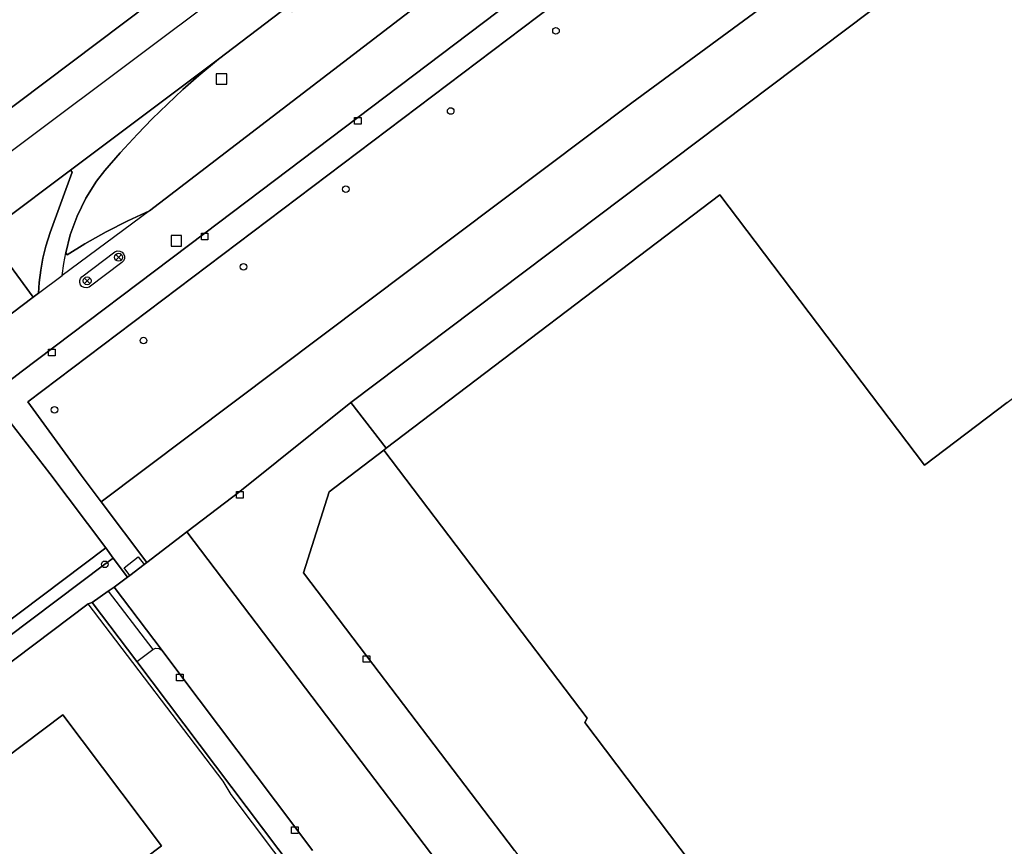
# Model space of a CAD drawing. Header units: metres. Extents: x 108000 to 109000, y 423000 to 423600.
# Tile 75 of 88: x 108616 to 108691, y 423363 to 423426. Entities that reach past the tile are written whole.
import ezdxf

# ---------------------------------------------------------------- set-up
doc = ezdxf.new("R2010")
doc.units = ezdxf.units.M
doc.header["$MEASUREMENT"] = 0
for name, color, linetype in [('Erf', 10, 'Continuous'), ('Fietspad', 10, 'Continuous'), ('groenvoorziening', 10, 'Continuous'), ('Hek', 10, 'Continuous'), ('inspectie- _rioolput', 10, 'Continuous'), ('kolk', 10, 'Continuous'), ('loofbos', 10, 'Continuous'), ('onverhard', 10, 'Continuous'), ('pand', 10, 'Continuous'), ('Parkeervlak', 10, 'Continuous'), ('rijbaan lokale weg', 10, 'Continuous'), ('vegetatieobject', 10, 'Continuous'), ('verkeersbordpaal', 10, 'Continuous'), ('Voetpad', 10, 'Continuous')]:
    doc.layers.add(name, color=color, linetype=linetype)

msp = doc.modelspace()

# ---------------------------------------------------------------- linework, layer by layer
at = {"layer": 'Erf', "color": 52, "true_color": 0xd2d200}
for points in [[(108708.7, 423447.679), (108641.23, 423396.806), (108643.905, 423393.35), (108669.182, 423412.537), (108684.684, 423392.063), (108690.95, 423396.807), (108722.793, 423420.919), (108722.96, 423421.045)], [(108670.919, 423356.72), (108658.95, 423372.55), (108659.14, 423372.88), (108643.72, 423393.21), (108639.583, 423390.049), (108637.649, 423383.891), (108642.405, 423377.625), (108653.614, 423362.857)], [(108637.009, 423361.282), (108625.001, 423377.185), (108621.624, 423381.657), (108621.331, 423381.543), (108591.14, 423358.799)], [(108596.175, 423358.749), (108594.488, 423360.989), (108604.31, 423368.413), (108607.45, 423364.152), (108619.391, 423373.144), (108626.888, 423363.217), (108605.181, 423346.84), (108620.33, 423326.807), (108605.695, 423315.753), (108615.936, 423302.231), (108604.381, 423293.48), (108581.936, 423323.167), (108584.036, 423324.753), (108582.317, 423327.028), (108584.212, 423346.23), (108586.263, 423347.789), (108584.584, 423349.998), (108596.175, 423358.749)]]:
    msp.add_lwpolyline(points, dxfattribs=at)
at = {"layer": 'Fietspad', "color": 255}
for p in [(108625.955, 423411.338), (108617.56, 423405.109)]:
    msp.add_line(p, (108619.359, 423406.444), dxfattribs=at)
for points in [[(108826.77, 423483.905), (108826.77, 423483.905), (108819.548, 423482.123), (108811.677, 423480.44), (108803.919, 423478.909), (108796.499, 423477.56), (108764.959, 423472.379), (108719.969, 423465.299), (108712.893, 423463.774), (108705.86, 423461.869), (108697.507, 423459.081), (108697.296, 423458.995), (108689.349, 423455.769), (108682.399, 423452.25), (108675.669, 423448.329), (108670.437, 423444.908), (108665.359, 423441.259), (108658.193, 423435.866), (108646.079, 423426.75), (108625.955, 423411.338)], [(108615.029, 423398.195), (108616.248, 423399.134), (108630.148, 423409.643), (108641.748, 423418.413), (108653.348, 423427.183), (108665.732, 423436.545), (108668.675, 423438.762), (108672.432, 423441.448), (108673.649, 423442.277), (108677.54, 423444.798), (108680.352, 423446.516), (108684.304, 423448.767), (108687.193, 423450.297), (108691.25, 423452.288)], [(108619.621, 423408.155), (108619.963, 423409.511), (108620.481, 423410.939), (108621.146, 423412.305), (108621.951, 423413.593), (108622.593, 423414.4), (108623.741, 423415.721), (108625.05, 423417.144), (108626.172, 423418.3), (108628.503, 423420.526), (108629.708, 423421.595), (108631.19, 423422.838), (108619.973, 423414.415), (108620.109, 423414.26), (108618.445, 423409.697), (108618.113, 423408.66), (108617.889, 423407.754), (108617.721, 423406.835), (108617.61, 423405.909), (108617.56, 423405.109)], [(108625.955, 423411.338), (108624.318, 423410.583), (108622.678, 423409.742), (108621.075, 423408.832), (108619.732, 423407.998), (108619.621, 423408.155)], [(108619.359, 423406.444), (108619.47, 423407.357), (108619.621, 423408.155)], [(108623.87, 423407.414), (108621.395, 423405.552), (108621.21, 423405.496), (108621.017, 423405.517), (108620.849, 423405.612), (108620.744, 423405.74), (108620.688, 423405.897), (108620.689, 423406.063), (108620.746, 423406.219), (108620.831, 423406.328), (108623.34, 423408.237), (108623.525, 423408.299), (108623.719, 423408.283), (108623.892, 423408.193), (108624.002, 423408.067), (108624.064, 423407.912), (108624.065, 423407.717), (108623.99, 423407.537), (108623.87, 423407.414)]]:
    msp.add_lwpolyline(points, dxfattribs=at)
msp.add_lwpolyline([(108617.56, 423405.109), (108617.154, 423404.803), (108614.007, 423402.43), (108612.812, 423401.535), (108593.266, 423386.896), (108592.312, 423386.175), (108591.915, 423385.832), (108591.374, 423385.365), (108587.933, 423382.77), (108578.576, 423375.713, -0.011976), (108575.267, 423373.466), (108572.734, 423371.833, -0.02805), (108567.108, 423368.623, -0.033289), (108559.816, 423365.257), (108557.136, 423364.271)], format="xyb", dxfattribs=at)
at = {"layer": 'groenvoorziening', "color": 3}
for points in [[(108691.959, 423450.305), (108687.894, 423448.297), (108683.893, 423446.144), (108680.136, 423443.952), (108676.293, 423441.528), (108672.538, 423438.97), (108669.029, 423436.399), (108616.75, 423396.849), (108620.788, 423391.293), (108622.293, 423389.296), (108662.507, 423419.514), (108707.68, 423452.715)], [(108633.778, 423439.858), (108633.528, 423439.677), (108633.225, 423440.074), (108633.035, 423439.931), (108604.782, 423418.638), (108604.014, 423417.962), (108603.538, 423417.474), (108590.964, 423404.59), (108592.969, 423402.235), (108599.283, 423406.983), (108607.942, 423413.495), (108614.038, 423418.086), (108627.979, 423428.586), (108639.532, 423437.287), (108639.706, 423437.418), (108639.432, 423437.817)], [(108655.387, 423439.644), (108636.76, 423426.423), (108636.468, 423426.843), (108631.19, 423422.838), (108629.708, 423421.595), (108628.503, 423420.526), (108626.172, 423418.3), (108625.05, 423417.144), (108623.741, 423415.721), (108622.593, 423414.4), (108621.951, 423413.593), (108621.146, 423412.305), (108620.481, 423410.939), (108619.963, 423409.511), (108619.621, 423408.155), (108619.732, 423407.998), (108621.075, 423408.832), (108622.678, 423409.742), (108624.318, 423410.583), (108625.955, 423411.338), (108646.079, 423426.75), (108658.193, 423435.866), (108657.841, 423436.297)], [(108620.109, 423414.26), (108619.973, 423414.415), (108614.58, 423410.364), (108614.399, 423410.167), (108614.309, 423409.87), (108614.181, 423408.845), (108617.154, 423404.803), (108617.56, 423405.109), (108617.61, 423405.909), (108617.721, 423406.835), (108617.889, 423407.754), (108618.113, 423408.66), (108618.445, 423409.697), (108620.109, 423414.26)], [(108591.14, 423358.799), (108621.331, 423381.543), (108621.624, 423381.657), (108622.844, 423382.514), (108623.293, 423382.829), (108624.311, 423383.581), (108623.223, 423385.025), (108622.59, 423384.548), (108579.939, 423352.453), (108575.999, 423316.001), (108576.172, 423314.859), (108597.28, 423286.702), (108599.204, 423288.205), (108600.806, 423289.409), (108577.999, 423317.931), (108581.569, 423351.589), (108591.14, 423358.799)]]:
    msp.add_lwpolyline(points, dxfattribs=at)
msp.add_lwpolyline([(108579.103, 423352.986), (108622.647, 423385.789), (108618.405, 423391.418), (108614.969, 423395.869), (108594.702, 423380.505), (108587.857, 423375.343), (108584.101, 423372.552), (108583.111, 423371.793), (108582.25, 423371.18), (108580.604, 423370.029, -0.008803), (108575.526, 423366.674, -0.017492), (108571.947, 423364.592), (108570.599, 423363.925), (108568.777, 423363.053)], format="xyb", dxfattribs=at)
at = {"layer": 'Hek', "color": 30}
msp.add_line((108621.331, 423381.543), (108591.14, 423358.799), dxfattribs=at)
for points in [[(108643.905, 423393.35), (108641.23, 423396.806), (108708.7, 423447.679), (108726.885, 423423.918), (108722.96, 423421.045)], [(108643.72, 423393.21), (108639.583, 423390.049), (108637.649, 423383.891), (108642.405, 423377.625), (108653.614, 423362.857), (108667.969, 423343.879), (108669.394, 423341.995), (108669.629, 423341.684), (108670.766, 423340.181), (108672.186, 423338.304), (108678.312, 423330.206), (108679.681, 423328.395), (108681.05, 423326.586), (108682.486, 423324.687), (108683.858, 423322.873), (108689.941, 423314.831), (108691.34, 423312.981), (108692.772, 423311.088), (108694.209, 423309.189), (108695.667, 423307.262), (108697.295, 423305.11)], [(108648.409, 423345.537), (108632.159, 423367.112), (108631.545, 423368.109), (108621.331, 423381.543)]]:
    msp.add_lwpolyline(points, dxfattribs=at)
at = {"layer": 'inspectie- _rioolput', "color": 30}
for p, q in [((108631.829, 423421.729), (108631.029, 423421.729)), ((108631.029, 423421.729), (108631.029, 423420.929)), ((108631.829, 423420.929), (108631.829, 423421.729)), ((108631.029, 423420.929), (108631.829, 423420.929)), ((108628.4, 423409.459), (108627.6, 423409.459)), ((108627.6, 423409.459), (108627.6, 423408.659)), ((108628.4, 423408.659), (108628.4, 423409.459)), ((108627.6, 423408.659), (108628.4, 423408.659))]:
    msp.add_line(p, q, dxfattribs=at)
at = {"layer": 'kolk', "color": 30, "true_color": 0xf07a00}
for p, q in [((108641.498, 423417.913), (108641.498, 423418.413)), ((108641.498, 423418.413), (108641.998, 423418.413)), ((108641.998, 423418.413), (108641.998, 423417.913)), ((108641.998, 423417.913), (108641.498, 423417.913)), ((108629.898, 423409.143), (108629.898, 423409.643)), ((108629.898, 423409.643), (108630.398, 423409.643)), ((108630.398, 423409.643), (108630.398, 423409.143)), ((108630.398, 423409.143), (108629.898, 423409.143)), ((108618.309, 423400.349), (108618.309, 423400.849)), ((108618.309, 423400.849), (108618.809, 423400.849)), ((108618.809, 423400.849), (108618.809, 423400.349)), ((108618.809, 423400.349), (108618.309, 423400.349)), ((108632.557, 423389.573), (108632.557, 423390.073)), ((108632.557, 423390.073), (108633.057, 423390.073)), ((108633.057, 423390.073), (108633.057, 423389.573)), ((108633.057, 423389.573), (108632.557, 423389.573)), ((108642.155, 423377.125), (108642.155, 423377.625)), ((108642.155, 423377.625), (108642.655, 423377.625)), ((108642.655, 423377.625), (108642.655, 423377.125)), ((108642.655, 423377.125), (108642.155, 423377.125)), ((108628.017, 423375.724), (108628.017, 423376.224)), ((108628.017, 423376.224), (108628.517, 423376.224)), ((108628.517, 423376.224), (108628.517, 423375.724)), ((108628.517, 423375.724), (108628.017, 423375.724)), ((108636.732, 423364.151), (108636.732, 423364.651)), ((108636.732, 423364.651), (108637.232, 423364.651)), ((108637.232, 423364.651), (108637.232, 423364.151)), ((108637.232, 423364.151), (108636.732, 423364.151))]:
    msp.add_line(p, q, dxfattribs=at)
at = {"layer": 'loofbos', "color": 94, "true_color": 0x009600}
msp.add_lwpolyline([(108813.735, 423437.295), (108813.235, 423437.965), (108793.631, 423464.234), (108790.027, 423465.724), (108707.68, 423452.715), (108662.507, 423419.514), (108622.293, 423389.296), (108625.77, 423384.683), (108628.808, 423387.017), (108632.807, 423390.073), (108641.23, 423396.806), (108708.7, 423447.679), (108755.523, 423455.099), (108758.022, 423455.365), (108757.999, 423455.611), (108790.39, 423460.733), (108800.365, 423447.573)], dxfattribs=at)
at = {"layer": 'onverhard', "color": 255}
msp.add_lwpolyline([(108576.172, 423314.859), (108575.999, 423316.001), (108579.939, 423352.453), (108622.59, 423384.548), (108623.223, 423385.025), (108622.647, 423385.789), (108579.103, 423352.986), (108575.094, 423315.193), (108596.955, 423286.448), (108597.28, 423286.702), (108576.172, 423314.859)], dxfattribs=at)
at = {"layer": 'pand', "color": 1}
for points in [[(108690.95, 423396.807), (108684.684, 423392.063), (108669.182, 423412.537), (108643.905, 423393.35), (108643.72, 423393.21), (108659.14, 423372.88), (108658.95, 423372.55), (108670.919, 423356.72), (108695.19, 423324.62), (108727.053, 423348.677)], [(108605.181, 423346.84), (108626.888, 423363.217), (108619.391, 423373.144), (108607.45, 423364.152), (108604.31, 423368.413), (108594.488, 423360.989), (108596.175, 423358.749)]]:
    msp.add_lwpolyline(points, dxfattribs=at)
at = {"layer": 'Parkeervlak', "color": 255}
for points in [[(108643.72, 423393.21), (108643.905, 423393.35), (108641.23, 423396.806), (108632.807, 423390.073), (108628.808, 423387.017), (108659.425, 423346.638)], [(108653.614, 423362.857), (108642.405, 423377.625), (108637.649, 423383.891), (108639.583, 423390.049), (108643.72, 423393.21)]]:
    msp.add_lwpolyline(points, dxfattribs=at)
at = {"layer": 'rijbaan lokale weg', "color": 255}
for points in [[(108692.915, 423471.011), (108680.825, 423465.754), (108669.353, 423459.263), (108661.363, 423453.727), (108639.706, 423437.418), (108639.532, 423437.287), (108627.979, 423428.586), (108614.038, 423418.086), (108607.942, 423413.495), (108599.283, 423406.983), (108592.969, 423402.235), (108591.089, 423400.821), (108585.92, 423397.307), (108573.663, 423389.659), (108569.896, 423387.457), (108560.801, 423383.017), (108555.319, 423380.682), (108550.399, 423378.811), (108550.447, 423378.607), (108550.408, 423378.595)], [(108693.366, 423467.852), (108681.276, 423462.595), (108669.804, 423456.104), (108661.814, 423450.568), (108609.531, 423411.385), (108586.952, 423394.325), (108583.674, 423392.033), (108580.325, 423389.847), (108576.903, 423387.776), (108573.41, 423385.828), (108569.856, 423383.992), (108566.246, 423382.271), (108562.614, 423380.687), (108554.322, 423376.833), (108551.428, 423375.813)], [(108552.494, 423372.706), (108554.382, 423373.416), (108555.384, 423373.823), (108560.838, 423375.874), (108560.896, 423375.896), (108560.864, 423375.98), (108564.132, 423377.404), (108567.345, 423378.908), (108570.524, 423380.501), (108573.678, 423382.185), (108573.725, 423382.21), (108577.069, 423384.086), (108580.372, 423386.034), (108583.619, 423388.045), (108586.855, 423390.133), (108614.58, 423410.364), (108619.973, 423414.415), (108631.19, 423422.838), (108636.468, 423426.843), (108664.563, 423448.021), (108668.213, 423450.6), (108678.31, 423457.058), (108689.419, 423462.623), (108698.991, 423466.212)], [(108659.425, 423346.638), (108628.808, 423387.017), (108625.77, 423384.683), (108625.571, 423384.532), (108624.473, 423383.704), (108624.311, 423383.581), (108623.293, 423382.829), (108626.922, 423378.01), (108628.267, 423376.224), (108636.982, 423364.651), (108638.324, 423362.869)]]:
    msp.add_lwpolyline(points, dxfattribs=at)
at = {"layer": 'vegetatieobject', "color": 3}
for centre in [(108656.769, 423424.969), (108648.789, 423418.899), (108640.849, 423412.969), (108633.089, 423407.089), (108625.519, 423401.5), (108618.769, 423396.259), (108622.59, 423384.548)]:
    msp.add_circle(centre, 0.25, dxfattribs=at)
at = {"layer": 'verkeersbordpaal', "color": 30, "true_color": 0xf07a00}
for p, q in [((108623.836, 423407.605), (108623.412, 423408.029)), ((108623.836, 423408.029), (108623.412, 423407.605)), ((108621.456, 423405.818), (108621.032, 423406.242)), ((108621.456, 423406.242), (108621.032, 423405.818))]:
    msp.add_line(p, q, dxfattribs=at)
for centre in [(108623.624, 423407.817), (108621.244, 423406.03)]:
    msp.add_circle(centre, 0.3, dxfattribs=at)
at = {"layer": 'Voetpad', "color": 255}
for p, q in [((108624.473, 423383.704), (108625.571, 423384.532)), ((108622.844, 423382.514), (108626.21, 423378.096)), ((108625.001, 423377.185), (108626.21, 423378.096)), ((108625.001, 423377.185), (108637.009, 423361.282))]:
    msp.add_line(p, q, dxfattribs=at)
for points in [[(108625.571, 423384.532), (108625.77, 423384.683), (108622.293, 423389.296), (108620.788, 423391.293), (108616.75, 423396.849), (108669.029, 423436.399), (108672.538, 423438.97), (108676.293, 423441.528), (108680.136, 423443.952), (108683.893, 423446.144), (108687.894, 423448.297), (108691.959, 423450.305), (108694.682, 423451.545), (108698.528, 423453.146), (108702.432, 423454.598), (108706.34, 423455.882), (108709.251, 423456.735), (108713.286, 423457.772), (108717.357, 423458.654), (108721.459, 423459.379), (108757.209, 423465.008), (108759.211, 423465.323), (108792.576, 423470.732), (108792.1, 423471.194)], [(108691.25, 423452.288), (108687.193, 423450.297), (108684.304, 423448.767), (108680.352, 423446.516), (108677.54, 423444.798), (108673.649, 423442.277), (108672.432, 423441.448), (108668.675, 423438.762), (108665.732, 423436.545), (108653.348, 423427.183), (108641.748, 423418.413), (108630.148, 423409.643), (108616.248, 423399.134), (108615.029, 423398.195)], [(108593.266, 423386.896), (108612.812, 423401.535), (108614.007, 423402.43), (108617.154, 423404.803), (108614.181, 423408.845), (108613.782, 423405.661), (108613.669, 423405.357), (108613.491, 423405.145), (108606.924, 423400.188), (108593.727, 423390.367), (108590.207, 423388.127)], [(108624.473, 423383.704), (108624.04, 423384.284), (108625.104, 423385.116), (108625.571, 423384.532)], [(108622.844, 423382.514), (108621.624, 423381.657), (108625.001, 423377.185)], [(108626.922, 423378.01), (108623.293, 423382.829), (108622.844, 423382.514)], [(108626.21, 423378.096), (108626.431, 423378.204), (108626.705, 423378.18), (108626.922, 423378.01)], [(108638.324, 423362.869), (108636.982, 423364.651), (108628.267, 423376.224), (108626.922, 423378.01)]]:
    msp.add_lwpolyline(points, dxfattribs=at)
msp.add_lwpolyline([(108558.795, 423358.727), (108560.235, 423359.198), (108560.135, 423359.467), (108561.243, 423359.876, 0.020426), (108566.02, 423361.788), (108568.777, 423363.053), (108570.599, 423363.925), (108571.947, 423364.592, 0.017492), (108575.526, 423366.674, 0.008803), (108580.604, 423370.029), (108582.25, 423371.18), (108583.111, 423371.793), (108584.101, 423372.552), (108587.857, 423375.343), (108594.702, 423380.505), (108614.969, 423395.869), (108618.405, 423391.418), (108622.647, 423385.789), (108623.223, 423385.025), (108624.311, 423383.581), (108624.473, 423383.704)], format="xyb", dxfattribs=at)

doc.saveas('drawing.dxf')
